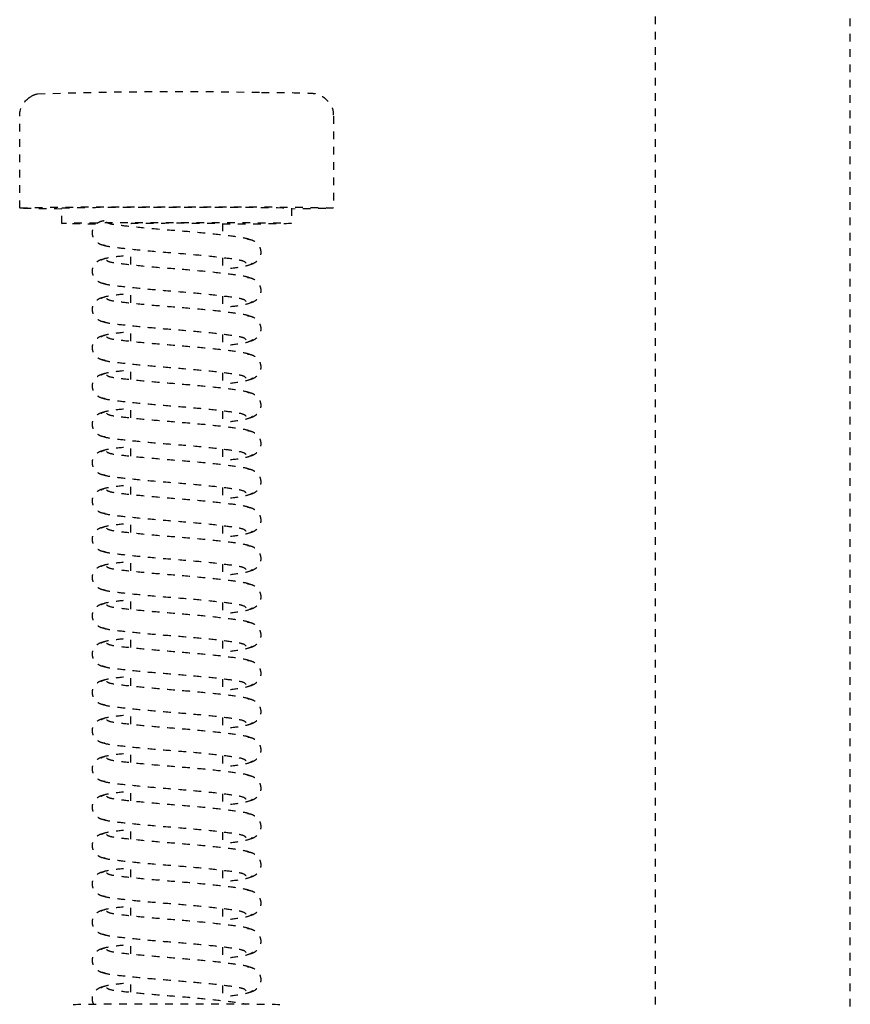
# Model space of a CAD drawing. Header units: centimetres. Extents: x 42630 to 130002, y 15 to 29179.
# Tile 70 of 138: x 50520 to 50530, y 5401 to 5414. Entities that reach past the tile are written whole.
import ezdxf

# ---------------------------------------------------------------- set-up
doc = ezdxf.new("R2010")
doc.units = ezdxf.units.CM
doc.header["$LTSCALE"] = 0.01
doc.linetypes.add('DASHED2', pattern=[9.525, 6.35, -3.175])
doc.layers.get('0').update_dxf_attribs({"color": 253})
doc.layers.add('CKDRZWI_', color=253, linetype='Continuous')

# ---------------------------------------------------------------- blocks, each defined once
blk = doc.blocks.new('A$7E8814B27261F1')
at = {"color": 7, "linetype": 'DASHED2', "ltscale": 10}
for p, q in [((3712.35, 408.5), (3700.35, 408.5)), ((3714.35, 403), (3712.35, 403)), ((3719.73, 394), (3717.73, 394)), ((3724.73, 394), (3722.73, 394)), ((3729.73, 394), (3727.73, 394)), ((3734.73, 394), (3732.73, 394)), ((3739.73, 394), (3737.73, 394)), ((3744.73, 394), (3742.73, 394)), ((3749.73, 394), (3747.73, 394)), ((3754.73, 394), (3752.73, 394)), ((3759.73, 394), (3757.73, 394)), ((3764.73, 394), (3762.73, 394)), ((3769.73, 394), (3767.73, 394)), ((3774.73, 394), (3772.73, 394)), ((3779.73, 394), (3777.73, 394)), ((3784.73, 394), (3782.73, 394)), ((3789.73, 394), (3787.73, 394)), ((3794.73, 394), (3792.73, 394)), ((3799.73, 394), (3797.73, 394)), ((3804.73, 394), (3802.73, 394)), ((3809.73, 394), (3807.73, 394)), ((3814.73, 394), (3812.73, 394)), ((3714.35, 382), (3715.85, 382)), ((3718.85, 382), (3720.85, 382)), ((3723.85, 382), (3725.85, 382)), ((3728.85, 382), (3730.84, 382)), ((3733.85, 382), (3735.84, 382)), ((3738.85, 382), (3740.84, 382)), ((3743.85, 382), (3745.84, 382)), ((3748.85, 382), (3750.84, 382)), ((3753.85, 382), (3755.84, 382)), ((3758.85, 382), (3760.84, 382)), ((3763.85, 382), (3765.84, 382)), ((3768.85, 382), (3770.84, 382)), ((3773.85, 382), (3775.84, 382)), ((3778.85, 382), (3780.84, 382)), ((3783.85, 382), (3785.84, 382)), ((3788.85, 382), (3790.84, 382)), ((3793.85, 382), (3795.84, 382)), ((3798.85, 382), (3800.84, 382)), ((3803.85, 382), (3805.84, 382)), ((3808.85, 382), (3810.84, 382)), ((3813.85, 382), (3815.84, 382)), ((3712.35, 373), (3714.35, 373)), ((3700.35, 367.5), (3712.35, 367.5)), ((711.34, 325.5), (4186.6, 325.5)), ((4186.6, 300), (711.34, 300))]:
    blk.add_line(p, q, dxfattribs=at)
for centre, radius, start, end in [((3700.34, 405.53), 2.97, 89.8249, 141.9108), ((3699.72, 405.72), 2.33, 144.7758, 168.8937), ((3698.9, 406.56), 1.2, 137.9956, 154.9926), ((4254.99, 387.87), 557.86, 178.1197, 181.126)]:
    blk.add_arc(centre, radius, start, end, dxfattribs=at)
for centre, major_axis, start_param, end_param in [((3712.35, 388), (0, 20.5), 0, 3.891566), ((3712.35, 388), (0, 20.5), 5.533212, 6.283185), ((3714.35, 388), (0, -15), 2.355855, 6.283185), ((3712.35, 388), (0, -15), 3.141593, 6.283185), ((3816.35, 388), (0, -13.5), 3.141593, 6.283185), ((3714.35, 388), (0, 6), 0, 3.141593), ((3714.35, 388), (0, -15), 0, 1.159279)]:
    blk.add_ellipse(centre, major_axis=major_axis, ratio=0.008727, start_param=start_param, end_param=end_param, dxfattribs=at)
for points, knots in [([(3717.24, 397.34), (3717.22, 397.52), (3717.18, 397.82), (3716.96, 398.25), (3716.69, 398.57), (3716.31, 398.85), (3715.85, 399), (3715.4, 399.01), (3714.91, 398.87), (3714.43, 398.52), (3714.06, 397.98), (3714, 397.57), (3713.96, 397.34)], [0, 0, 0, 0, 0.083347, 0.163832, 0.239536, 0.309654, 0.433413, 0.542458, 0.654363, 0.770804, 0.888002, 1, 1, 1, 1]), ([(3722.24, 397.34), (3722.22, 397.52), (3722.18, 397.82), (3721.96, 398.25), (3721.69, 398.57), (3721.31, 398.85), (3720.85, 399), (3720.4, 399.01), (3719.91, 398.87), (3719.43, 398.52), (3719.06, 397.98), (3719, 397.57), (3718.96, 397.34)], [0, 0, 0, 0, 0.083347, 0.163832, 0.239536, 0.309654, 0.433413, 0.542458, 0.654363, 0.770804, 0.888002, 1, 1, 1, 1]), ([(3727.24, 397.34), (3727.22, 397.52), (3727.18, 397.82), (3726.96, 398.25), (3726.69, 398.57), (3726.31, 398.85), (3725.85, 399), (3725.4, 399.01), (3724.91, 398.87), (3724.43, 398.52), (3724.06, 397.98), (3724, 397.57), (3723.96, 397.34)], [0, 0, 0, 0, 0.083347, 0.163832, 0.239536, 0.309654, 0.433413, 0.542458, 0.654363, 0.770804, 0.888002, 1, 1, 1, 1]), ([(3732.24, 397.34), (3732.22, 397.52), (3732.18, 397.82), (3731.96, 398.25), (3731.69, 398.57), (3731.31, 398.85), (3730.85, 399), (3730.4, 399.01), (3729.91, 398.87), (3729.43, 398.52), (3729.06, 397.98), (3729, 397.57), (3728.96, 397.34)], [0, 0, 0, 0, 0.083347, 0.163832, 0.239536, 0.309654, 0.433413, 0.542458, 0.654363, 0.770804, 0.888002, 1, 1, 1, 1]), ([(3737.24, 397.34), (3737.22, 397.52), (3737.18, 397.82), (3736.96, 398.25), (3736.69, 398.57), (3736.31, 398.85), (3735.85, 399), (3735.4, 399.01), (3734.91, 398.87), (3734.43, 398.52), (3734.06, 397.98), (3734, 397.57), (3733.96, 397.34)], [0, 0, 0, 0, 0.083347, 0.163832, 0.239536, 0.309654, 0.433413, 0.542458, 0.654363, 0.770804, 0.888002, 1, 1, 1, 1]), ([(3742.24, 397.34), (3742.22, 397.52), (3742.18, 397.82), (3741.96, 398.25), (3741.69, 398.57), (3741.31, 398.85), (3740.85, 399), (3740.4, 399.01), (3739.91, 398.87), (3739.43, 398.52), (3739.06, 397.98), (3739, 397.57), (3738.96, 397.34)], [0, 0, 0, 0, 0.083347, 0.163832, 0.239536, 0.309654, 0.433413, 0.542458, 0.654363, 0.770804, 0.888002, 1, 1, 1, 1]), ([(3747.24, 397.34), (3747.22, 397.52), (3747.18, 397.82), (3746.96, 398.25), (3746.69, 398.57), (3746.31, 398.85), (3745.85, 399), (3745.4, 399.01), (3744.91, 398.87), (3744.43, 398.52), (3744.06, 397.98), (3744, 397.57), (3743.96, 397.34)], [0, 0, 0, 0, 0.083347, 0.163832, 0.239536, 0.309654, 0.433413, 0.542458, 0.654363, 0.770804, 0.888002, 1, 1, 1, 1]), ([(3752.24, 397.34), (3752.22, 397.52), (3752.18, 397.82), (3751.96, 398.25), (3751.69, 398.57), (3751.31, 398.85), (3750.85, 399), (3750.4, 399.01), (3749.9, 398.87), (3749.43, 398.52), (3749.06, 397.98), (3749, 397.57), (3748.96, 397.34)], [0, 0, 0, 0, 0.083347, 0.163832, 0.239536, 0.309654, 0.433413, 0.542458, 0.654363, 0.770804, 0.888002, 1, 1, 1, 1]), ([(3757.24, 397.34), (3757.22, 397.52), (3757.18, 397.82), (3756.96, 398.25), (3756.69, 398.57), (3756.31, 398.85), (3755.85, 399), (3755.4, 399.01), (3754.9, 398.87), (3754.43, 398.52), (3754.06, 397.98), (3754, 397.57), (3753.96, 397.34)], [0, 0, 0, 0, 0.083347, 0.163832, 0.239536, 0.309654, 0.433413, 0.542458, 0.654363, 0.770804, 0.888002, 1, 1, 1, 1]), ([(3762.24, 397.34), (3762.22, 397.52), (3762.18, 397.82), (3761.96, 398.25), (3761.69, 398.57), (3761.31, 398.85), (3760.85, 399), (3760.4, 399.01), (3759.9, 398.87), (3759.43, 398.52), (3759.06, 397.98), (3759, 397.57), (3758.96, 397.34)], [0, 0, 0, 0, 0.083347, 0.163832, 0.239536, 0.309654, 0.433413, 0.542458, 0.654363, 0.770804, 0.888002, 1, 1, 1, 1]), ([(3767.24, 397.34), (3767.22, 397.52), (3767.18, 397.82), (3766.96, 398.25), (3766.69, 398.57), (3766.31, 398.85), (3765.85, 399), (3765.4, 399.01), (3764.9, 398.87), (3764.43, 398.52), (3764.06, 397.98), (3764, 397.57), (3763.96, 397.34)], [0, 0, 0, 0, 0.083347, 0.163832, 0.239536, 0.309654, 0.433413, 0.542458, 0.654363, 0.770804, 0.888002, 1, 1, 1, 1]), ([(3772.24, 397.34), (3772.22, 397.52), (3772.18, 397.82), (3771.96, 398.25), (3771.69, 398.57), (3771.31, 398.85), (3770.85, 399), (3770.4, 399.01), (3769.9, 398.87), (3769.43, 398.52), (3769.06, 397.98), (3769, 397.57), (3768.96, 397.34)], [0, 0, 0, 0, 0.083347, 0.163832, 0.239536, 0.309654, 0.433413, 0.542458, 0.654363, 0.770804, 0.888002, 1, 1, 1, 1]), ([(3777.24, 397.34), (3777.22, 397.52), (3777.18, 397.82), (3776.96, 398.25), (3776.69, 398.57), (3776.31, 398.85), (3775.85, 399), (3775.4, 399.01), (3774.9, 398.87), (3774.43, 398.52), (3774.06, 397.98), (3774, 397.57), (3773.96, 397.34)], [0, 0, 0, 0, 0.083347, 0.163832, 0.239536, 0.309654, 0.433413, 0.542458, 0.654363, 0.770804, 0.888002, 1, 1, 1, 1]), ([(3782.24, 397.34), (3782.22, 397.52), (3782.18, 397.82), (3781.96, 398.25), (3781.69, 398.57), (3781.31, 398.85), (3780.85, 399), (3780.4, 399.01), (3779.9, 398.87), (3779.43, 398.52), (3779.06, 397.98), (3779, 397.57), (3778.96, 397.34)], [0, 0, 0, 0, 0.083347, 0.163832, 0.239536, 0.309654, 0.433413, 0.542458, 0.654363, 0.770804, 0.888002, 1, 1, 1, 1]), ([(3787.24, 397.34), (3787.22, 397.52), (3787.18, 397.82), (3786.96, 398.25), (3786.69, 398.57), (3786.31, 398.85), (3785.85, 399), (3785.4, 399.01), (3784.9, 398.87), (3784.43, 398.52), (3784.06, 397.98), (3784, 397.57), (3783.96, 397.34)], [0, 0, 0, 0, 0.083347, 0.163832, 0.239536, 0.309654, 0.433413, 0.542458, 0.654363, 0.770804, 0.888002, 1, 1, 1, 1]), ([(3792.24, 397.34), (3792.22, 397.52), (3792.18, 397.82), (3791.96, 398.25), (3791.69, 398.57), (3791.31, 398.85), (3790.85, 399), (3790.4, 399.01), (3789.9, 398.87), (3789.43, 398.52), (3789.06, 397.98), (3789, 397.57), (3788.96, 397.34)], [0, 0, 0, 0, 0.083347, 0.163832, 0.239536, 0.309654, 0.433413, 0.542458, 0.654363, 0.770804, 0.888002, 1, 1, 1, 1]), ([(3797.24, 397.34), (3797.22, 397.52), (3797.18, 397.82), (3796.96, 398.25), (3796.69, 398.57), (3796.31, 398.85), (3795.85, 399), (3795.4, 399.01), (3794.9, 398.87), (3794.43, 398.52), (3794.06, 397.98), (3794, 397.57), (3793.96, 397.34)], [0, 0, 0, 0, 0.083347, 0.163832, 0.239536, 0.309654, 0.433413, 0.542458, 0.654363, 0.770804, 0.888002, 1, 1, 1, 1]), ([(3802.24, 397.34), (3802.22, 397.52), (3802.18, 397.82), (3801.96, 398.25), (3801.69, 398.57), (3801.31, 398.85), (3800.85, 399), (3800.4, 399.01), (3799.9, 398.87), (3799.43, 398.52), (3799.06, 397.98), (3799, 397.57), (3798.96, 397.34)], [0, 0, 0, 0, 0.083347, 0.163832, 0.239536, 0.309654, 0.433413, 0.542458, 0.654363, 0.770804, 0.888002, 1, 1, 1, 1]), ([(3807.24, 397.34), (3807.22, 397.52), (3807.18, 397.82), (3806.96, 398.25), (3806.69, 398.57), (3806.31, 398.85), (3805.85, 399), (3805.4, 399.01), (3804.9, 398.87), (3804.43, 398.52), (3804.06, 397.98), (3803.99, 397.57), (3803.96, 397.34)], [0, 0, 0, 0, 0.083347, 0.163832, 0.239536, 0.309654, 0.433413, 0.542458, 0.654363, 0.770804, 0.888002, 1, 1, 1, 1]), ([(3812.24, 397.34), (3812.22, 397.52), (3812.18, 397.82), (3811.96, 398.25), (3811.69, 398.57), (3811.31, 398.85), (3810.85, 399), (3810.4, 399.01), (3809.9, 398.87), (3809.43, 398.52), (3809.06, 397.98), (3808.99, 397.57), (3808.96, 397.34)], [0, 0, 0, 0, 0.083347, 0.163832, 0.239536, 0.309654, 0.433413, 0.542458, 0.654363, 0.770804, 0.888002, 1, 1, 1, 1]), ([(3816.28, 398.83), (3816.13, 398.91), (3815.82, 399), (3815.4, 399.01), (3814.9, 398.87), (3814.43, 398.52), (3814.06, 397.98), (3813.99, 397.57), (3813.96, 397.34)], [0.3315595, 0.3315595, 0.3315595, 0.3315595, 0.4334128, 0.5424579, 0.654363, 0.7708036, 0.8880018, 1, 1, 1, 1]), ([(3719.54, 378.92), (3719.42, 379.02), (3719.21, 379.25), (3718.92, 381.3), (3718.57, 384.32), (3718.27, 388.01), (3717.97, 391.77), (3717.64, 394.98), (3717.37, 397.3), (3717.18, 397.67), (3717.06, 397.84)], [0, 0, 0, 0, 0.121791, 0.240967, 0.366377, 0.489817, 0.61453, 0.74385, 0.869259, 1, 1, 1, 1]), ([(3719.14, 397.84), (3719.03, 397.67), (3718.84, 397.31), (3718.63, 395.58), (3718.5, 394.36), (3718.48, 394.09)], [0, 0, 0, 0, 0.2559837, 0.5017023, 0.5678083, 0.5678083, 0.5678083, 0.5678083]), ([(3724.54, 378.92), (3724.42, 379.02), (3724.21, 379.25), (3723.92, 381.3), (3723.57, 384.32), (3723.27, 388.01), (3722.97, 391.77), (3722.64, 394.98), (3722.37, 397.3), (3722.18, 397.67), (3722.06, 397.84)], [0, 0, 0, 0, 0.121791, 0.240967, 0.366377, 0.489817, 0.61453, 0.74385, 0.869259, 1, 1, 1, 1]), ([(3724.14, 397.84), (3724.03, 397.67), (3723.83, 397.31), (3723.63, 395.58), (3723.5, 394.36), (3723.48, 394.09)], [0, 0, 0, 0, 0.2559837, 0.5017023, 0.5678083, 0.5678083, 0.5678083, 0.5678083]), ([(3729.54, 378.92), (3729.42, 379.02), (3729.21, 379.25), (3728.92, 381.3), (3728.57, 384.32), (3728.27, 388.01), (3727.97, 391.77), (3727.64, 394.98), (3727.37, 397.3), (3727.18, 397.67), (3727.06, 397.84)], [0, 0, 0, 0, 0.121791, 0.240967, 0.366377, 0.489817, 0.61453, 0.74385, 0.869259, 1, 1, 1, 1]), ([(3729.14, 397.84), (3729.03, 397.67), (3728.83, 397.31), (3728.63, 395.58), (3728.5, 394.36), (3728.48, 394.09)], [0, 0, 0, 0, 0.2559837, 0.5017023, 0.5678083, 0.5678083, 0.5678083, 0.5678083]), ([(3734.54, 378.92), (3734.42, 379.02), (3734.21, 379.25), (3733.92, 381.3), (3733.57, 384.32), (3733.27, 388.01), (3732.97, 391.77), (3732.64, 394.98), (3732.37, 397.3), (3732.18, 397.67), (3732.06, 397.84)], [0, 0, 0, 0, 0.121791, 0.240967, 0.366377, 0.489817, 0.61453, 0.74385, 0.869259, 1, 1, 1, 1]), ([(3734.14, 397.84), (3734.03, 397.67), (3733.83, 397.31), (3733.63, 395.58), (3733.5, 394.36), (3733.48, 394.09)], [0, 0, 0, 0, 0.2559837, 0.5017023, 0.5678083, 0.5678083, 0.5678083, 0.5678083]), ([(3739.54, 378.92), (3739.42, 379.02), (3739.21, 379.25), (3738.92, 381.3), (3738.57, 384.32), (3738.27, 388.01), (3737.97, 391.77), (3737.64, 394.98), (3737.37, 397.3), (3737.18, 397.67), (3737.06, 397.84)], [0, 0, 0, 0, 0.121791, 0.240967, 0.366377, 0.489817, 0.61453, 0.74385, 0.869259, 1, 1, 1, 1]), ([(3739.14, 397.84), (3739.03, 397.67), (3738.83, 397.31), (3738.63, 395.58), (3738.5, 394.36), (3738.48, 394.09)], [0, 0, 0, 0, 0.2559837, 0.5017023, 0.5678083, 0.5678083, 0.5678083, 0.5678083]), ([(3744.54, 378.92), (3744.42, 379.02), (3744.21, 379.25), (3743.92, 381.3), (3743.57, 384.32), (3743.27, 388.01), (3742.97, 391.77), (3742.64, 394.98), (3742.37, 397.3), (3742.17, 397.67), (3742.06, 397.84)], [0, 0, 0, 0, 0.121791, 0.240967, 0.366377, 0.489817, 0.61453, 0.74385, 0.869259, 1, 1, 1, 1]), ([(3744.14, 397.84), (3744.03, 397.67), (3743.83, 397.31), (3743.63, 395.58), (3743.5, 394.36), (3743.47, 394.09)], [0, 0, 0, 0, 0.2559837, 0.5017023, 0.5678083, 0.5678083, 0.5678083, 0.5678083]), ([(3749.54, 378.92), (3749.42, 379.02), (3749.21, 379.25), (3748.92, 381.3), (3748.57, 384.32), (3748.27, 388.01), (3747.97, 391.77), (3747.64, 394.98), (3747.37, 397.3), (3747.17, 397.67), (3747.06, 397.84)], [0, 0, 0, 0, 0.121791, 0.240967, 0.366377, 0.489817, 0.61453, 0.74385, 0.869259, 1, 1, 1, 1]), ([(3749.14, 397.84), (3749.03, 397.67), (3748.83, 397.31), (3748.63, 395.58), (3748.5, 394.36), (3748.47, 394.09)], [0, 0, 0, 0, 0.2559837, 0.5017023, 0.5678083, 0.5678083, 0.5678083, 0.5678083]), ([(3754.54, 378.92), (3754.42, 379.02), (3754.21, 379.25), (3753.92, 381.3), (3753.57, 384.32), (3753.27, 388.01), (3752.97, 391.77), (3752.64, 394.98), (3752.37, 397.3), (3752.17, 397.67), (3752.06, 397.84)], [0, 0, 0, 0, 0.121791, 0.240967, 0.366377, 0.489817, 0.61453, 0.74385, 0.869259, 1, 1, 1, 1]), ([(3754.14, 397.84), (3754.03, 397.67), (3753.83, 397.31), (3753.63, 395.58), (3753.5, 394.36), (3753.47, 394.09)], [0, 0, 0, 0, 0.2559837, 0.5017023, 0.5678083, 0.5678083, 0.5678083, 0.5678083]), ([(3759.54, 378.92), (3759.42, 379.02), (3759.21, 379.25), (3758.92, 381.3), (3758.57, 384.32), (3758.27, 388.01), (3757.97, 391.77), (3757.64, 394.98), (3757.37, 397.3), (3757.17, 397.67), (3757.06, 397.84)], [0, 0, 0, 0, 0.121791, 0.240967, 0.366377, 0.489817, 0.61453, 0.74385, 0.869259, 1, 1, 1, 1]), ([(3759.14, 397.84), (3759.03, 397.67), (3758.83, 397.31), (3758.63, 395.58), (3758.5, 394.36), (3758.47, 394.09)], [0, 0, 0, 0, 0.2559837, 0.5017023, 0.5678083, 0.5678083, 0.5678083, 0.5678083]), ([(3764.54, 378.92), (3764.42, 379.02), (3764.21, 379.25), (3763.91, 381.3), (3763.57, 384.32), (3763.27, 388.01), (3762.97, 391.77), (3762.64, 394.98), (3762.37, 397.3), (3762.17, 397.67), (3762.06, 397.84)], [0, 0, 0, 0, 0.121791, 0.240967, 0.366377, 0.489817, 0.61453, 0.74385, 0.869259, 1, 1, 1, 1]), ([(3764.14, 397.84), (3764.03, 397.67), (3763.83, 397.31), (3763.63, 395.58), (3763.5, 394.36), (3763.47, 394.09)], [0, 0, 0, 0, 0.2559837, 0.5017023, 0.5678083, 0.5678083, 0.5678083, 0.5678083]), ([(3769.54, 378.92), (3769.42, 379.02), (3769.21, 379.25), (3768.91, 381.3), (3768.57, 384.32), (3768.27, 388.01), (3767.97, 391.77), (3767.64, 394.98), (3767.37, 397.3), (3767.17, 397.67), (3767.06, 397.84)], [0, 0, 0, 0, 0.121791, 0.240967, 0.366377, 0.489817, 0.61453, 0.74385, 0.869259, 1, 1, 1, 1]), ([(3769.14, 397.84), (3769.03, 397.67), (3768.83, 397.31), (3768.63, 395.58), (3768.5, 394.36), (3768.47, 394.09)], [0, 0, 0, 0, 0.2559837, 0.5017023, 0.5678083, 0.5678083, 0.5678083, 0.5678083]), ([(3774.54, 378.92), (3774.42, 379.02), (3774.21, 379.25), (3773.91, 381.3), (3773.57, 384.32), (3773.27, 388.01), (3772.97, 391.77), (3772.64, 394.98), (3772.37, 397.3), (3772.17, 397.67), (3772.06, 397.84)], [0, 0, 0, 0, 0.121791, 0.240967, 0.366377, 0.489817, 0.61453, 0.74385, 0.869259, 1, 1, 1, 1]), ([(3774.14, 397.84), (3774.03, 397.67), (3773.83, 397.31), (3773.63, 395.58), (3773.5, 394.36), (3773.47, 394.09)], [0, 0, 0, 0, 0.2559837, 0.5017023, 0.5678083, 0.5678083, 0.5678083, 0.5678083]), ([(3779.54, 378.92), (3779.42, 379.02), (3779.21, 379.25), (3778.91, 381.3), (3778.57, 384.32), (3778.27, 388.01), (3777.97, 391.77), (3777.64, 394.98), (3777.37, 397.3), (3777.17, 397.67), (3777.06, 397.84)], [0, 0, 0, 0, 0.121791, 0.240967, 0.366377, 0.489817, 0.61453, 0.74385, 0.869259, 1, 1, 1, 1]), ([(3779.14, 397.84), (3779.03, 397.67), (3778.83, 397.31), (3778.63, 395.58), (3778.5, 394.36), (3778.47, 394.09)], [0, 0, 0, 0, 0.2559837, 0.5017023, 0.5678083, 0.5678083, 0.5678083, 0.5678083]), ([(3784.54, 378.92), (3784.42, 379.02), (3784.21, 379.25), (3783.91, 381.3), (3783.57, 384.32), (3783.26, 388.01), (3782.97, 391.77), (3782.64, 394.98), (3782.37, 397.3), (3782.17, 397.67), (3782.06, 397.84)], [0, 0, 0, 0, 0.121791, 0.240967, 0.366377, 0.489817, 0.61453, 0.74385, 0.869259, 1, 1, 1, 1]), ([(3784.14, 397.84), (3784.03, 397.67), (3783.83, 397.31), (3783.63, 395.58), (3783.5, 394.36), (3783.47, 394.09)], [0, 0, 0, 0, 0.2559837, 0.5017023, 0.5678083, 0.5678083, 0.5678083, 0.5678083]), ([(3789.54, 378.92), (3789.42, 379.02), (3789.21, 379.25), (3788.91, 381.3), (3788.57, 384.32), (3788.26, 388.01), (3787.97, 391.77), (3787.64, 394.98), (3787.37, 397.3), (3787.17, 397.67), (3787.06, 397.84)], [0, 0, 0, 0, 0.121791, 0.240967, 0.366377, 0.489817, 0.61453, 0.74385, 0.869259, 1, 1, 1, 1]), ([(3789.14, 397.84), (3789.03, 397.67), (3788.83, 397.31), (3788.63, 395.58), (3788.5, 394.36), (3788.47, 394.09)], [0, 0, 0, 0, 0.2559837, 0.5017023, 0.5678083, 0.5678083, 0.5678083, 0.5678083]), ([(3794.54, 378.92), (3794.42, 379.02), (3794.21, 379.25), (3793.91, 381.3), (3793.57, 384.32), (3793.26, 388.01), (3792.97, 391.77), (3792.64, 394.98), (3792.37, 397.3), (3792.17, 397.67), (3792.06, 397.84)], [0, 0, 0, 0, 0.121791, 0.240967, 0.366377, 0.489817, 0.61453, 0.74385, 0.869259, 1, 1, 1, 1]), ([(3794.14, 397.84), (3794.03, 397.67), (3793.83, 397.31), (3793.63, 395.58), (3793.5, 394.36), (3793.47, 394.09)], [0, 0, 0, 0, 0.2559837, 0.5017023, 0.5678083, 0.5678083, 0.5678083, 0.5678083]), ([(3799.54, 378.92), (3799.42, 379.02), (3799.21, 379.25), (3798.91, 381.3), (3798.57, 384.32), (3798.26, 388.01), (3797.97, 391.77), (3797.64, 394.98), (3797.37, 397.3), (3797.17, 397.67), (3797.06, 397.84)], [0, 0, 0, 0, 0.121791, 0.240967, 0.366377, 0.489817, 0.61453, 0.74385, 0.869259, 1, 1, 1, 1]), ([(3799.14, 397.84), (3799.03, 397.67), (3798.83, 397.31), (3798.63, 395.58), (3798.5, 394.36), (3798.47, 394.09)], [0, 0, 0, 0, 0.2559837, 0.5017023, 0.5678083, 0.5678083, 0.5678083, 0.5678083]), ([(3804.54, 378.92), (3804.42, 379.02), (3804.21, 379.25), (3803.91, 381.3), (3803.57, 384.32), (3803.26, 388.01), (3802.97, 391.77), (3802.64, 394.98), (3802.37, 397.3), (3802.17, 397.67), (3802.06, 397.84)], [0, 0, 0, 0, 0.121791, 0.240967, 0.366377, 0.489817, 0.61453, 0.74385, 0.869259, 1, 1, 1, 1]), ([(3804.14, 397.84), (3804.03, 397.67), (3803.83, 397.31), (3803.63, 395.58), (3803.5, 394.36), (3803.47, 394.09)], [0, 0, 0, 0, 0.2559837, 0.5017023, 0.5678083, 0.5678083, 0.5678083, 0.5678083]), ([(3809.54, 378.92), (3809.42, 379.02), (3809.21, 379.25), (3808.91, 381.3), (3808.57, 384.32), (3808.26, 388.01), (3807.97, 391.77), (3807.64, 394.98), (3807.37, 397.3), (3807.17, 397.67), (3807.06, 397.84)], [0, 0, 0, 0, 0.121791, 0.240967, 0.366377, 0.489817, 0.61453, 0.74385, 0.869259, 1, 1, 1, 1]), ([(3809.14, 397.84), (3809.03, 397.67), (3808.83, 397.31), (3808.63, 395.58), (3808.5, 394.36), (3808.47, 394.09)], [0, 0, 0, 0, 0.2559837, 0.5017023, 0.5678083, 0.5678083, 0.5678083, 0.5678083]), ([(3814.54, 378.92), (3814.42, 379.02), (3814.21, 379.25), (3813.91, 381.3), (3813.57, 384.32), (3813.26, 388.01), (3812.97, 391.77), (3812.64, 394.98), (3812.37, 397.3), (3812.17, 397.67), (3812.06, 397.84)], [0, 0, 0, 0, 0.121791, 0.240967, 0.366377, 0.489817, 0.61453, 0.74385, 0.869259, 1, 1, 1, 1]), ([(3814.14, 397.84), (3814.03, 397.67), (3813.83, 397.31), (3813.63, 395.58), (3813.5, 394.36), (3813.47, 394.09)], [0, 0, 0, 0, 0.2559837, 0.5017023, 0.5678083, 0.5678083, 0.5678083, 0.5678083]), ([(3714.15, 397.14), (3714.25, 397.05), (3714.42, 396.8), (3714.66, 394.75), (3714.98, 391.71), (3715.27, 387.99), (3715.58, 384.2), (3715.95, 380.97), (3716.21, 379.12), (3716.37, 378.62), (3716.42, 378.5)], [0.0018545, 0.0018545, 0.0018545, 0.0018545, 0.1218156, 0.2410193, 0.3664581, 0.489919, 0.6146396, 0.7439488, 0.8693234, 0.9192158, 0.9192158, 0.9192158, 0.9192158]), ([(3719.15, 397.14), (3719.25, 397.05), (3719.42, 396.8), (3719.66, 394.75), (3719.98, 391.71), (3720.27, 387.99), (3720.58, 384.2), (3720.95, 380.97), (3721.21, 379.12), (3721.37, 378.62), (3721.42, 378.5)], [0.0018545, 0.0018545, 0.0018545, 0.0018545, 0.1218156, 0.2410193, 0.3664581, 0.489919, 0.6146396, 0.7439488, 0.8693234, 0.9192158, 0.9192158, 0.9192158, 0.9192158]), ([(3724.15, 397.14), (3724.25, 397.05), (3724.42, 396.8), (3724.66, 394.75), (3724.98, 391.71), (3725.27, 387.99), (3725.58, 384.2), (3725.95, 380.97), (3726.21, 379.12), (3726.37, 378.62), (3726.42, 378.5)], [0.0018545, 0.0018545, 0.0018545, 0.0018545, 0.1218156, 0.2410193, 0.3664581, 0.489919, 0.6146396, 0.7439488, 0.8693234, 0.9192158, 0.9192158, 0.9192158, 0.9192158]), ([(3729.15, 397.14), (3729.25, 397.05), (3729.42, 396.8), (3729.66, 394.75), (3729.98, 391.71), (3730.27, 387.99), (3730.58, 384.2), (3730.95, 380.97), (3731.21, 379.12), (3731.37, 378.62), (3731.42, 378.5)], [0.0018545, 0.0018545, 0.0018545, 0.0018545, 0.1218156, 0.2410193, 0.3664581, 0.489919, 0.6146396, 0.7439488, 0.8693234, 0.9192158, 0.9192158, 0.9192158, 0.9192158]), ([(3734.15, 397.14), (3734.25, 397.05), (3734.42, 396.8), (3734.66, 394.75), (3734.97, 391.71), (3735.27, 387.99), (3735.58, 384.2), (3735.95, 380.97), (3736.21, 379.12), (3736.37, 378.62), (3736.42, 378.5)], [0.0018545, 0.0018545, 0.0018545, 0.0018545, 0.1218156, 0.2410193, 0.3664581, 0.489919, 0.6146396, 0.7439488, 0.8693234, 0.9192158, 0.9192158, 0.9192158, 0.9192158]), ([(3739.15, 397.14), (3739.25, 397.05), (3739.42, 396.8), (3739.66, 394.75), (3739.97, 391.71), (3740.27, 387.99), (3740.58, 384.2), (3740.95, 380.97), (3741.21, 379.12), (3741.37, 378.62), (3741.42, 378.5)], [0.0018545, 0.0018545, 0.0018545, 0.0018545, 0.1218156, 0.2410193, 0.3664581, 0.489919, 0.6146396, 0.7439488, 0.8693234, 0.9192158, 0.9192158, 0.9192158, 0.9192158]), ([(3744.15, 397.14), (3744.24, 397.05), (3744.42, 396.8), (3744.66, 394.75), (3744.97, 391.71), (3745.27, 387.99), (3745.58, 384.2), (3745.95, 380.97), (3746.21, 379.12), (3746.37, 378.62), (3746.42, 378.5)], [0.0018545, 0.0018545, 0.0018545, 0.0018545, 0.1218156, 0.2410193, 0.3664581, 0.489919, 0.6146396, 0.7439488, 0.8693234, 0.9192158, 0.9192158, 0.9192158, 0.9192158]), ([(3749.15, 397.14), (3749.24, 397.05), (3749.42, 396.8), (3749.66, 394.75), (3749.97, 391.71), (3750.27, 387.99), (3750.58, 384.2), (3750.95, 380.97), (3751.21, 379.12), (3751.37, 378.62), (3751.42, 378.5)], [0.0018545, 0.0018545, 0.0018545, 0.0018545, 0.1218156, 0.2410193, 0.3664581, 0.489919, 0.6146396, 0.7439488, 0.8693234, 0.9192158, 0.9192158, 0.9192158, 0.9192158]), ([(3754.15, 397.14), (3754.24, 397.05), (3754.42, 396.8), (3754.66, 394.75), (3754.97, 391.71), (3755.27, 387.99), (3755.58, 384.2), (3755.95, 380.97), (3756.21, 379.12), (3756.37, 378.62), (3756.42, 378.5)], [0.0018545, 0.0018545, 0.0018545, 0.0018545, 0.1218156, 0.2410193, 0.3664581, 0.489919, 0.6146396, 0.7439488, 0.8693234, 0.9192158, 0.9192158, 0.9192158, 0.9192158]), ([(3759.15, 397.14), (3759.24, 397.05), (3759.42, 396.8), (3759.66, 394.75), (3759.97, 391.71), (3760.27, 387.99), (3760.58, 384.2), (3760.95, 380.97), (3761.21, 379.12), (3761.37, 378.62), (3761.42, 378.5)], [0.0018545, 0.0018545, 0.0018545, 0.0018545, 0.1218156, 0.2410193, 0.3664581, 0.489919, 0.6146396, 0.7439488, 0.8693234, 0.9192158, 0.9192158, 0.9192158, 0.9192158]), ([(3764.15, 397.14), (3764.24, 397.05), (3764.42, 396.8), (3764.66, 394.75), (3764.97, 391.71), (3765.27, 387.99), (3765.58, 384.2), (3765.95, 380.97), (3766.21, 379.12), (3766.37, 378.62), (3766.42, 378.5)], [0.0018545, 0.0018545, 0.0018545, 0.0018545, 0.1218156, 0.2410193, 0.3664581, 0.489919, 0.6146396, 0.7439488, 0.8693234, 0.9192158, 0.9192158, 0.9192158, 0.9192158]), ([(3769.15, 397.14), (3769.24, 397.05), (3769.42, 396.8), (3769.66, 394.75), (3769.97, 391.71), (3770.27, 387.99), (3770.58, 384.2), (3770.95, 380.97), (3771.21, 379.12), (3771.37, 378.62), (3771.42, 378.5)], [0.0018545, 0.0018545, 0.0018545, 0.0018545, 0.1218156, 0.2410193, 0.3664581, 0.489919, 0.6146396, 0.7439488, 0.8693234, 0.9192158, 0.9192158, 0.9192158, 0.9192158]), ([(3774.15, 397.14), (3774.24, 397.05), (3774.42, 396.8), (3774.66, 394.75), (3774.97, 391.71), (3775.27, 387.99), (3775.58, 384.2), (3775.95, 380.97), (3776.21, 379.12), (3776.37, 378.62), (3776.42, 378.5)], [0.0018545, 0.0018545, 0.0018545, 0.0018545, 0.1218156, 0.2410193, 0.3664581, 0.489919, 0.6146396, 0.7439488, 0.8693234, 0.9192158, 0.9192158, 0.9192158, 0.9192158]), ([(3779.15, 397.14), (3779.24, 397.05), (3779.42, 396.8), (3779.66, 394.75), (3779.97, 391.71), (3780.27, 387.99), (3780.58, 384.2), (3780.95, 380.97), (3781.21, 379.12), (3781.37, 378.62), (3781.42, 378.5)], [0.0018545, 0.0018545, 0.0018545, 0.0018545, 0.1218156, 0.2410193, 0.3664581, 0.489919, 0.6146396, 0.7439488, 0.8693234, 0.9192158, 0.9192158, 0.9192158, 0.9192158]), ([(3784.15, 397.14), (3784.24, 397.05), (3784.42, 396.8), (3784.66, 394.75), (3784.97, 391.71), (3785.27, 387.99), (3785.58, 384.2), (3785.95, 380.97), (3786.21, 379.12), (3786.37, 378.62), (3786.42, 378.5)], [0.0018545, 0.0018545, 0.0018545, 0.0018545, 0.1218156, 0.2410193, 0.3664581, 0.489919, 0.6146396, 0.7439488, 0.8693234, 0.9192158, 0.9192158, 0.9192158, 0.9192158]), ([(3789.15, 397.14), (3789.24, 397.05), (3789.42, 396.8), (3789.66, 394.75), (3789.97, 391.71), (3790.27, 387.99), (3790.58, 384.2), (3790.95, 380.97), (3791.21, 379.12), (3791.37, 378.62), (3791.42, 378.5)], [0.0018545, 0.0018545, 0.0018545, 0.0018545, 0.1218156, 0.2410193, 0.3664581, 0.489919, 0.6146396, 0.7439488, 0.8693234, 0.9192158, 0.9192158, 0.9192158, 0.9192158]), ([(3794.15, 397.14), (3794.24, 397.05), (3794.42, 396.8), (3794.66, 394.75), (3794.97, 391.71), (3795.27, 387.99), (3795.58, 384.2), (3795.95, 380.97), (3796.21, 379.12), (3796.37, 378.62), (3796.42, 378.5)], [0.0018545, 0.0018545, 0.0018545, 0.0018545, 0.1218156, 0.2410193, 0.3664581, 0.489919, 0.6146396, 0.7439488, 0.8693234, 0.9192158, 0.9192158, 0.9192158, 0.9192158]), ([(3799.15, 397.14), (3799.24, 397.05), (3799.42, 396.8), (3799.66, 394.75), (3799.97, 391.71), (3800.27, 387.99), (3800.58, 384.2), (3800.95, 380.97), (3801.21, 379.12), (3801.37, 378.62), (3801.42, 378.5)], [0.0018545, 0.0018545, 0.0018545, 0.0018545, 0.1218156, 0.2410193, 0.3664581, 0.489919, 0.6146396, 0.7439488, 0.8693234, 0.9192158, 0.9192158, 0.9192158, 0.9192158]), ([(3804.15, 397.14), (3804.24, 397.05), (3804.42, 396.8), (3804.66, 394.75), (3804.97, 391.71), (3805.27, 387.99), (3805.58, 384.2), (3805.95, 380.97), (3806.21, 379.12), (3806.37, 378.62), (3806.42, 378.5)], [0.0018545, 0.0018545, 0.0018545, 0.0018545, 0.1218156, 0.2410193, 0.3664581, 0.489919, 0.6146396, 0.7439488, 0.8693234, 0.9192158, 0.9192158, 0.9192158, 0.9192158]), ([(3809.15, 397.14), (3809.24, 397.05), (3809.42, 396.8), (3809.66, 394.75), (3809.97, 391.71), (3810.26, 387.99), (3810.58, 384.2), (3810.95, 380.97), (3811.21, 379.12), (3811.37, 378.62), (3811.42, 378.5)], [0.0018545, 0.0018545, 0.0018545, 0.0018545, 0.1218156, 0.2410193, 0.3664581, 0.489919, 0.6146396, 0.7439488, 0.8693234, 0.9192158, 0.9192158, 0.9192158, 0.9192158]), ([(3814.15, 397.14), (3814.24, 397.05), (3814.42, 396.8), (3814.66, 394.75), (3814.97, 391.71), (3815.26, 387.99), (3815.58, 384.2), (3815.94, 380.97), (3816.17, 379.42), (3816.28, 378.94), (3816.28, 378.94)], [0.0018545, 0.0018545, 0.0018545, 0.0018545, 0.1218156, 0.2410193, 0.3664581, 0.489919, 0.6146396, 0.7439488, 0.8693234, 0.8704388, 0.8704388, 0.8704388, 0.8704388]), ([(3719.55, 378.09), (3719.69, 378.27), (3719.93, 378.64), (3720.18, 380.39), (3720.33, 381.63), (3720.36, 381.9)], [0, 0, 0, 0, 0.2563265, 0.5021661, 0.5705083, 0.5705083, 0.5705083, 0.5705083]), ([(3724.55, 378.09), (3724.68, 378.27), (3724.93, 378.64), (3725.18, 380.39), (3725.33, 381.63), (3725.36, 381.9)], [0, 0, 0, 0, 0.2563265, 0.5021661, 0.5705083, 0.5705083, 0.5705083, 0.5705083]), ([(3729.55, 378.09), (3729.68, 378.27), (3729.93, 378.64), (3730.18, 380.39), (3730.33, 381.63), (3730.36, 381.9)], [0, 0, 0, 0, 0.2563265, 0.5021661, 0.5705083, 0.5705083, 0.5705083, 0.5705083]), ([(3734.55, 378.09), (3734.68, 378.27), (3734.93, 378.64), (3735.18, 380.39), (3735.33, 381.63), (3735.36, 381.9)], [0, 0, 0, 0, 0.2563265, 0.5021661, 0.5705083, 0.5705083, 0.5705083, 0.5705083]), ([(3739.55, 378.09), (3739.68, 378.27), (3739.93, 378.64), (3740.18, 380.39), (3740.33, 381.63), (3740.36, 381.9)], [0, 0, 0, 0, 0.2563265, 0.5021661, 0.5705083, 0.5705083, 0.5705083, 0.5705083]), ([(3744.55, 378.09), (3744.68, 378.27), (3744.92, 378.64), (3745.18, 380.39), (3745.33, 381.63), (3745.36, 381.9)], [0, 0, 0, 0, 0.2563265, 0.5021661, 0.5705083, 0.5705083, 0.5705083, 0.5705083]), ([(3749.55, 378.09), (3749.68, 378.27), (3749.92, 378.64), (3750.17, 380.39), (3750.33, 381.63), (3750.36, 381.9)], [0, 0, 0, 0, 0.2563265, 0.5021661, 0.5705083, 0.5705083, 0.5705083, 0.5705083]), ([(3754.55, 378.09), (3754.68, 378.27), (3754.92, 378.64), (3755.17, 380.39), (3755.32, 381.63), (3755.36, 381.9)], [0, 0, 0, 0, 0.2563265, 0.5021661, 0.5705083, 0.5705083, 0.5705083, 0.5705083]), ([(3759.55, 378.09), (3759.68, 378.27), (3759.92, 378.64), (3760.17, 380.39), (3760.32, 381.63), (3760.36, 381.9)], [0, 0, 0, 0, 0.2563265, 0.5021661, 0.5705083, 0.5705083, 0.5705083, 0.5705083]), ([(3764.55, 378.09), (3764.68, 378.27), (3764.92, 378.64), (3765.17, 380.39), (3765.32, 381.63), (3765.36, 381.9)], [0, 0, 0, 0, 0.2563265, 0.5021661, 0.5705083, 0.5705083, 0.5705083, 0.5705083]), ([(3769.55, 378.09), (3769.68, 378.27), (3769.92, 378.64), (3770.17, 380.39), (3770.32, 381.63), (3770.36, 381.9)], [0, 0, 0, 0, 0.2563265, 0.5021661, 0.5705083, 0.5705083, 0.5705083, 0.5705083]), ([(3774.54, 378.09), (3774.68, 378.27), (3774.92, 378.64), (3775.17, 380.39), (3775.32, 381.63), (3775.36, 381.9)], [0, 0, 0, 0, 0.2563265, 0.5021661, 0.5705083, 0.5705083, 0.5705083, 0.5705083]), ([(3779.54, 378.09), (3779.68, 378.27), (3779.92, 378.64), (3780.17, 380.39), (3780.32, 381.63), (3780.36, 381.9)], [0, 0, 0, 0, 0.2563265, 0.5021661, 0.5705083, 0.5705083, 0.5705083, 0.5705083]), ([(3784.54, 378.09), (3784.68, 378.27), (3784.92, 378.64), (3785.17, 380.39), (3785.32, 381.63), (3785.36, 381.9)], [0, 0, 0, 0, 0.2563265, 0.5021661, 0.5705083, 0.5705083, 0.5705083, 0.5705083]), ([(3789.54, 378.09), (3789.68, 378.27), (3789.92, 378.64), (3790.17, 380.39), (3790.32, 381.63), (3790.36, 381.9)], [0, 0, 0, 0, 0.2563265, 0.5021661, 0.5705083, 0.5705083, 0.5705083, 0.5705083]), ([(3794.54, 378.09), (3794.68, 378.27), (3794.92, 378.64), (3795.17, 380.39), (3795.32, 381.63), (3795.36, 381.9)], [0, 0, 0, 0, 0.2563265, 0.5021661, 0.5705083, 0.5705083, 0.5705083, 0.5705083]), ([(3799.54, 378.09), (3799.68, 378.27), (3799.92, 378.64), (3800.17, 380.39), (3800.32, 381.63), (3800.36, 381.9)], [0, 0, 0, 0, 0.2563265, 0.5021661, 0.5705083, 0.5705083, 0.5705083, 0.5705083]), ([(3804.54, 378.09), (3804.68, 378.27), (3804.92, 378.64), (3805.17, 380.39), (3805.32, 381.63), (3805.36, 381.9)], [0, 0, 0, 0, 0.2563265, 0.5021661, 0.5705083, 0.5705083, 0.5705083, 0.5705083]), ([(3809.54, 378.09), (3809.68, 378.27), (3809.92, 378.64), (3810.17, 380.39), (3810.32, 381.63), (3810.36, 381.9)], [0, 0, 0, 0, 0.2563265, 0.5021661, 0.5705083, 0.5705083, 0.5705083, 0.5705083]), ([(3814.54, 378.09), (3814.68, 378.27), (3814.92, 378.64), (3815.17, 380.39), (3815.32, 381.63), (3815.36, 381.9)], [0, 0, 0, 0, 0.2563265, 0.5021661, 0.5705083, 0.5705083, 0.5705083, 0.5705083]), ([(3716.4, 378.73), (3716.42, 378.55), (3716.47, 378.23), (3716.69, 377.79), (3716.98, 377.46), (3717.37, 377.16), (3717.85, 377), (3718.31, 376.99), (3718.82, 377.14), (3719.31, 377.5), (3719.69, 378.06), (3719.77, 378.49), (3719.81, 378.73)], [0, 0, 0, 0, 0.080651, 0.159172, 0.23381, 0.303783, 0.429662, 0.542654, 0.657068, 0.774035, 0.890097, 1, 1, 1, 1]), ([(3721.4, 378.73), (3721.42, 378.55), (3721.47, 378.23), (3721.69, 377.79), (3721.98, 377.46), (3722.37, 377.16), (3722.85, 377), (3723.31, 376.99), (3723.82, 377.14), (3724.31, 377.5), (3724.69, 378.06), (3724.77, 378.49), (3724.8, 378.73)], [0, 0, 0, 0, 0.080651, 0.159172, 0.23381, 0.303783, 0.429662, 0.542654, 0.657068, 0.774035, 0.890097, 1, 1, 1, 1]), ([(3726.4, 378.73), (3726.42, 378.55), (3726.47, 378.23), (3726.69, 377.79), (3726.98, 377.46), (3727.37, 377.16), (3727.85, 377), (3728.31, 376.99), (3728.82, 377.14), (3729.31, 377.5), (3729.69, 378.06), (3729.77, 378.49), (3729.8, 378.73)], [0, 0, 0, 0, 0.080651, 0.159172, 0.23381, 0.303783, 0.429662, 0.542654, 0.657068, 0.774035, 0.890097, 1, 1, 1, 1]), ([(3731.4, 378.73), (3731.42, 378.55), (3731.47, 378.23), (3731.69, 377.79), (3731.98, 377.46), (3732.37, 377.16), (3732.85, 377), (3733.31, 376.99), (3733.82, 377.14), (3734.31, 377.5), (3734.69, 378.06), (3734.77, 378.49), (3734.8, 378.73)], [0, 0, 0, 0, 0.080651, 0.159172, 0.23381, 0.303783, 0.429662, 0.542654, 0.657068, 0.774035, 0.890097, 1, 1, 1, 1]), ([(3736.4, 378.73), (3736.42, 378.55), (3736.47, 378.23), (3736.69, 377.79), (3736.98, 377.46), (3737.37, 377.16), (3737.85, 377), (3738.31, 376.99), (3738.82, 377.14), (3739.31, 377.5), (3739.69, 378.06), (3739.77, 378.49), (3739.8, 378.73)], [0, 0, 0, 0, 0.080651, 0.159172, 0.23381, 0.303783, 0.429662, 0.542654, 0.657068, 0.774035, 0.890097, 1, 1, 1, 1]), ([(3741.4, 378.73), (3741.42, 378.55), (3741.47, 378.23), (3741.69, 377.79), (3741.98, 377.46), (3742.37, 377.16), (3742.85, 377), (3743.31, 376.99), (3743.82, 377.14), (3744.31, 377.5), (3744.69, 378.06), (3744.77, 378.49), (3744.8, 378.73)], [0, 0, 0, 0, 0.080651, 0.159172, 0.23381, 0.303783, 0.429662, 0.542654, 0.657068, 0.774035, 0.890097, 1, 1, 1, 1]), ([(3746.4, 378.73), (3746.42, 378.55), (3746.47, 378.23), (3746.69, 377.79), (3746.98, 377.46), (3747.37, 377.16), (3747.85, 377), (3748.31, 376.99), (3748.82, 377.14), (3749.31, 377.5), (3749.69, 378.06), (3749.77, 378.49), (3749.8, 378.73)], [0, 0, 0, 0, 0.080651, 0.159172, 0.23381, 0.303783, 0.429662, 0.542654, 0.657068, 0.774035, 0.890097, 1, 1, 1, 1]), ([(3751.4, 378.73), (3751.42, 378.55), (3751.47, 378.23), (3751.69, 377.79), (3751.98, 377.46), (3752.37, 377.16), (3752.85, 377), (3753.31, 376.99), (3753.82, 377.14), (3754.31, 377.5), (3754.69, 378.06), (3754.77, 378.49), (3754.8, 378.73)], [0, 0, 0, 0, 0.080651, 0.159172, 0.23381, 0.303783, 0.429662, 0.542654, 0.657068, 0.774035, 0.890097, 1, 1, 1, 1]), ([(3756.4, 378.73), (3756.42, 378.55), (3756.47, 378.23), (3756.69, 377.79), (3756.98, 377.46), (3757.37, 377.16), (3757.85, 377), (3758.31, 376.99), (3758.82, 377.14), (3759.31, 377.5), (3759.69, 378.06), (3759.77, 378.49), (3759.8, 378.73)], [0, 0, 0, 0, 0.080651, 0.159172, 0.23381, 0.303783, 0.429662, 0.542654, 0.657068, 0.774035, 0.890097, 1, 1, 1, 1]), ([(3761.4, 378.73), (3761.42, 378.55), (3761.47, 378.23), (3761.69, 377.79), (3761.98, 377.46), (3762.37, 377.16), (3762.85, 377), (3763.31, 376.99), (3763.82, 377.14), (3764.31, 377.5), (3764.69, 378.06), (3764.77, 378.49), (3764.8, 378.73)], [0, 0, 0, 0, 0.080651, 0.159172, 0.23381, 0.303783, 0.429662, 0.542654, 0.657068, 0.774035, 0.890097, 1, 1, 1, 1]), ([(3766.4, 378.73), (3766.42, 378.55), (3766.47, 378.23), (3766.69, 377.79), (3766.98, 377.46), (3767.37, 377.16), (3767.85, 377), (3768.31, 376.99), (3768.82, 377.14), (3769.3, 377.5), (3769.69, 378.06), (3769.76, 378.49), (3769.8, 378.73)], [0, 0, 0, 0, 0.080651, 0.159172, 0.23381, 0.303783, 0.429662, 0.542654, 0.657068, 0.774035, 0.890097, 1, 1, 1, 1]), ([(3771.4, 378.73), (3771.42, 378.55), (3771.47, 378.23), (3771.69, 377.79), (3771.97, 377.46), (3772.37, 377.16), (3772.85, 377), (3773.31, 376.99), (3773.82, 377.14), (3774.3, 377.5), (3774.69, 378.06), (3774.76, 378.49), (3774.8, 378.73)], [0, 0, 0, 0, 0.080651, 0.159172, 0.23381, 0.303783, 0.429662, 0.542654, 0.657068, 0.774035, 0.890097, 1, 1, 1, 1]), ([(3776.4, 378.73), (3776.42, 378.55), (3776.47, 378.23), (3776.69, 377.79), (3776.97, 377.46), (3777.37, 377.16), (3777.85, 377), (3778.31, 376.99), (3778.82, 377.14), (3779.3, 377.5), (3779.69, 378.06), (3779.76, 378.49), (3779.8, 378.73)], [0, 0, 0, 0, 0.080651, 0.159172, 0.23381, 0.303783, 0.429662, 0.542654, 0.657068, 0.774035, 0.890097, 1, 1, 1, 1]), ([(3781.4, 378.73), (3781.42, 378.55), (3781.47, 378.23), (3781.69, 377.79), (3781.97, 377.46), (3782.37, 377.16), (3782.85, 377), (3783.31, 376.99), (3783.82, 377.14), (3784.3, 377.5), (3784.69, 378.06), (3784.76, 378.49), (3784.8, 378.73)], [0, 0, 0, 0, 0.080651, 0.159172, 0.23381, 0.303783, 0.429662, 0.542654, 0.657068, 0.774035, 0.890097, 1, 1, 1, 1]), ([(3786.4, 378.73), (3786.42, 378.55), (3786.47, 378.23), (3786.69, 377.79), (3786.97, 377.46), (3787.37, 377.16), (3787.85, 377), (3788.31, 376.99), (3788.82, 377.14), (3789.3, 377.5), (3789.69, 378.06), (3789.76, 378.49), (3789.8, 378.73)], [0, 0, 0, 0, 0.080651, 0.159172, 0.23381, 0.303783, 0.429662, 0.542654, 0.657068, 0.774035, 0.890097, 1, 1, 1, 1]), ([(3791.4, 378.73), (3791.42, 378.55), (3791.47, 378.23), (3791.69, 377.79), (3791.97, 377.46), (3792.37, 377.16), (3792.85, 377), (3793.31, 376.99), (3793.82, 377.14), (3794.3, 377.5), (3794.69, 378.06), (3794.76, 378.49), (3794.8, 378.73)], [0, 0, 0, 0, 0.080651, 0.159172, 0.23381, 0.303783, 0.429662, 0.542654, 0.657068, 0.774035, 0.890097, 1, 1, 1, 1]), ([(3796.4, 378.73), (3796.42, 378.55), (3796.47, 378.23), (3796.69, 377.79), (3796.97, 377.46), (3797.37, 377.16), (3797.85, 377), (3798.31, 376.99), (3798.82, 377.14), (3799.3, 377.5), (3799.69, 378.06), (3799.76, 378.49), (3799.8, 378.73)], [0, 0, 0, 0, 0.080651, 0.159172, 0.23381, 0.303783, 0.429662, 0.542654, 0.657068, 0.774035, 0.890097, 1, 1, 1, 1]), ([(3801.4, 378.73), (3801.42, 378.55), (3801.47, 378.23), (3801.69, 377.79), (3801.97, 377.46), (3802.37, 377.16), (3802.85, 377), (3803.3, 376.99), (3803.82, 377.14), (3804.3, 377.5), (3804.69, 378.06), (3804.76, 378.49), (3804.8, 378.73)], [0, 0, 0, 0, 0.080651, 0.159172, 0.23381, 0.303783, 0.429662, 0.542654, 0.657068, 0.774035, 0.890097, 1, 1, 1, 1]), ([(3806.4, 378.73), (3806.42, 378.55), (3806.47, 378.23), (3806.69, 377.79), (3806.97, 377.46), (3807.37, 377.16), (3807.84, 377), (3808.3, 376.99), (3808.81, 377.14), (3809.3, 377.5), (3809.69, 378.06), (3809.76, 378.49), (3809.8, 378.73)], [0, 0, 0, 0, 0.080651, 0.159172, 0.23381, 0.303783, 0.429662, 0.542654, 0.657068, 0.774035, 0.890097, 1, 1, 1, 1]), ([(3811.4, 378.73), (3811.42, 378.55), (3811.47, 378.23), (3811.69, 377.79), (3811.97, 377.46), (3812.37, 377.16), (3812.84, 377), (3813.3, 376.99), (3813.81, 377.14), (3814.3, 377.5), (3814.69, 378.06), (3814.76, 378.49), (3814.8, 378.73)], [0, 0, 0, 0, 0.080651, 0.159172, 0.23381, 0.303783, 0.429662, 0.542654, 0.657068, 0.774035, 0.890097, 1, 1, 1, 1]), ([(3697.24, 376.9), (3697.25, 375.28), (3697.28, 372.39), (3697.32, 370.83), (3697.35, 370.31), (3697.39, 370.01), (3697.47, 369.64), (3697.66, 369.12), (3698.09, 368.47), (3698.81, 367.87), (3699.65, 367.51), (3700.16, 367.54), (3700.36, 367.55)], [0, 0, 0, 0, 0.321505, 0.673835, 0.742977, 0.773426, 0.793347, 0.823387, 0.863933, 0.915813, 0.971388, 1, 1, 1, 1])]:
    blk.add_open_spline(points, degree=3, knots=knots, dxfattribs=at)

msp = doc.modelspace()

# ---------------------------------------------------------------- block references
at = {"layer": 'CKDRZWI_', "xscale": -0.1, "yscale": 0.1, "zscale": 0.1, "rotation": 90}
msp.add_blockref('A$7E8814B27261F1', (50560.429, 5782.604), dxfattribs=at)

doc.saveas('drawing.dxf')
